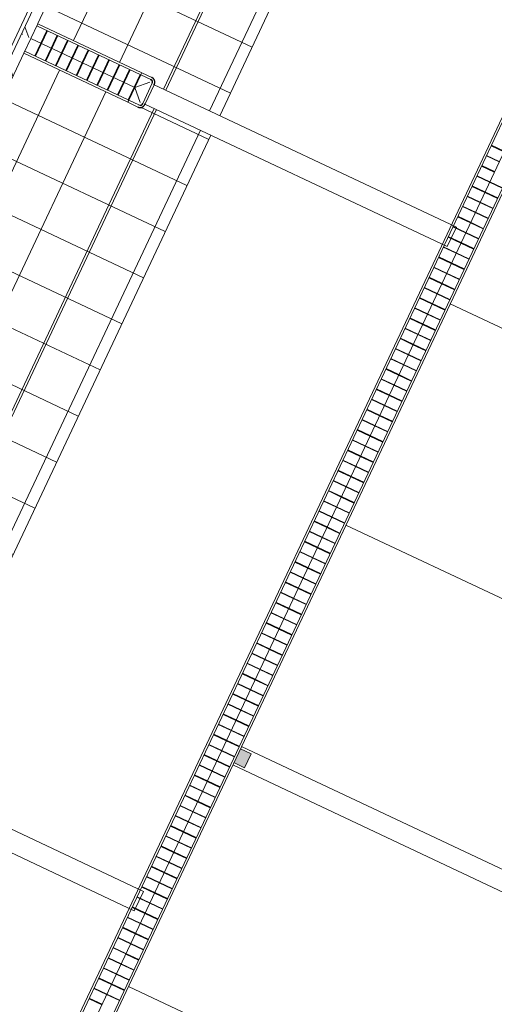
# Model space of a CAD drawing. Header units: metres. Extents: x 136266 to 136452, y 453403 to 453560.
# Tile 60 of 133: x 136392.8 to 136397.45, y 453459.52 to 453469.18. Entities that reach past the tile are written whole.
import ezdxf

# ---------------------------------------------------------------- set-up
doc = ezdxf.new("R2010")
doc.units = ezdxf.units.M
for name, color, linetype, lineweight in [('A-COLS', 52, 'Continuous', 5), ('A-DETL-4', 90, 'Continuous', 9), ('A-DETL-BEBOUWING', 253, 'Continuous', 9), ('A-FLOR', 192, 'Continuous', 5), ('A-FLOR-PATT', 8, 'Continuous', 5), ('C-PRKG', 70, 'Continuous', 5)]:
    doc.layers.add(name, color=color, linetype=linetype, lineweight=lineweight)

# ---------------------------------------------------------------- blocks, each defined once
blk = doc.blocks.new('859-DO-0010 29-09-2022')
at = {"layer": 'A-COLS'}
blk.add_hatch(color=256, dxfattribs=at).paths.add_polyline_path([(125617.2205890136, 50885.17044149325), (125617.2205890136, 51035.17044149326), (125502.3094623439, 51035.17044149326), (125502.3094623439, 50885.17044149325)])
at = {"layer": 'A-DETL-BEBOUWING'}
h = blk.add_hatch(dxfattribs=at)
h.set_pattern_fill('FP_996', color=256, angle=45.00000000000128, style=0, pattern_type=2)
h.set_pattern_definition([(135.0000000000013, (120531.9787161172, 60059.8320224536), (-299.9546965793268, -299.9546965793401), []), (225.0000000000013, (120531.9787161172, 60059.8320224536), (299.9546965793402, -299.9546965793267), [])])
h.paths.add_polyline_path([(120531.9790641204, 56460.01784405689), (120531.9790641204, 56738.89596548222), (120381.9790641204, 56738.89596548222), (120381.9790641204, 56460.01784405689)])
h.paths.add_polyline_path([(120531.9790641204, 57867.8959654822), (120531.9790641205, 58538.89596548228), (120381.9790641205, 58538.89596548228), (120381.9790641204, 57867.8959654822)])
h.paths.add_polyline_path([(120531.9790641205, 59667.89596548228), (120531.9790641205, 60338.89596548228), (120381.9790641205, 60338.89596548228), (120381.9790641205, 59667.89596548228)])
h.paths.add_polyline_path([(120381.9790641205, 61467.89596548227), (120531.9790641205, 61467.89596548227), (120531.9790641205, 62138.89596548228), (120381.9790641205, 62138.89596548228), (120381.9790641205, 61567.76368488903)])
h.paths.add_polyline_path([(120381.9790641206, 63267.89596548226), (120531.9790641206, 63267.89596548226), (120531.9790641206, 63659.64596549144), (120381.9790641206, 63659.64596549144), (120381.9790641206, 63366.43482864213)])
h = blk.add_hatch(dxfattribs=at)
h.set_pattern_fill('FP_387', color=256, angle=45.00000000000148, style=0, pattern_type=2)
h.set_pattern_definition([(135.0000000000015, (120671.9794948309, 56625.27084355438), (-282.8427124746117, -282.8427124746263), []), (135.0000000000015, (120671.9787877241, 57825.27135631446), (-282.8427124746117, -282.8427124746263), [])])
h.paths.add_polyline_path([(120671.9790641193, 56459.64596549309), (120671.9790641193, 56790.89596548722), (120571.9790641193, 56790.89596548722), (120571.9790641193, 56459.64596549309)])
h = blk.add_hatch(dxfattribs=at)
h.set_pattern_fill('FP_1003', color=256, angle=44.99999999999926, style=0, pattern_type=2)
h.set_pattern_definition([(134.9999999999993, (120671.9787877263, 56237.95663968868), (-282.8427124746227, -282.8427124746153), []), (134.9999999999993, (120671.9794948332, 57437.95715244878), (-282.8427124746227, -282.8427124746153), [])])
h.paths.add_polyline_path([(120571.9790641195, 56016.26784405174), (120671.9790641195, 56016.26784405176), (120671.9790641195, 56459.64596549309), (120571.9790641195, 56459.64596549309), (120571.9790641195, 56171.75025362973)])
h = blk.add_hatch(dxfattribs=at)
h.set_pattern_fill('FP_1330', color=256, angle=-314.9999999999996, style=0, pattern_type=2)
h.set_pattern_definition([(225.0000000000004, (121289.5000894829, 56565.17100979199), (282.842712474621, -282.842712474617), []), (225.0000000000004, (120089.4995767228, 56565.1703026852), (282.842712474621, -282.842712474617), [])])
h.paths.add_polyline_path([(121904.668399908, 56355.17044148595), (121904.7255912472, 56355.17044148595), (121799.682722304, 56460.17044149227)])
at = {"layer": 'A-FLOR-PATT'}
h = blk.add_hatch(dxfattribs=at)
h.set_pattern_fill('FP_2289', color=256, style=0, pattern_type=2)
h.set_pattern_definition([(270, (121672, 60511.176), (500, 3.061616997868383e-14), []), (0, (121672, 60511.176), (0, 500), [])])
h.paths.add_polyline_path([(120692.675447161, 43022.17044149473), (122672.0000000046, 43022.17044149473), (122672.0000000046, 49155.17044148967), (121959.659999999, 49155.17044148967), (121957.7562721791, 49142.29207064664), (121955.2777151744, 49135.89410676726), (121953.4107937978, 49129.97942795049), (121952.6538466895, 49126.79676072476), (121945.9428199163, 49118.15702136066), (121941.7896970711, 49114.41514370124), (121938.7916633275, 49110.7188089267), (121907.0000000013, 49100.21586755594), (120672.0000000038, 49100.19315452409), (120672.0000000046, 43022.17044149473)])
h.paths.add_polyline_path([(121909.6821880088, 49150.19880780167), (121909.6792903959, 49150.19317011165), (121913.158107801, 49150.19598116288)])
h.paths.add_polyline_path([(121935.1591075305, 49140.47740623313), (121937.7679420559, 49150.21586755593), (121930.7130826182, 49150.20446107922), (121934.051398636, 49142.90086210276)])
h.paths.add_polyline_path([(121959.659999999, 49365.17044148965), (122672.0000000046, 49365.17044148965), (122672.0000000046, 56355.17044148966), (121959.659999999, 56355.17044148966), (121957.7562721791, 56342.29207064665), (121955.2777151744, 56335.89410676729), (121953.4107937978, 56329.97942795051), (121952.6538466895, 56326.79676072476), (121945.9428199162, 56318.15702136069), (121941.7896970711, 56314.41514370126), (121938.7916633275, 56310.71880892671), (121907.0000000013, 56300.21586755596), (120672.0000000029, 56300.1931545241), (120672.0000000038, 49420.14772846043), (121917.5837969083, 49418.31213973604), (121923.9817607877, 49415.83358273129), (121928.4521893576, 49413.69822638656), (121933.0791068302, 49413.2097142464), (121941.7188461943, 49406.49868747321), (121945.2047326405, 49402.52139344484), (121949.5085355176, 49398.32375556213), (121959.659999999, 49370.21586755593)])
h.paths.add_polyline_path([(121909.6751621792, 49370.22331227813), (121909.6821880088, 49370.86560879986), (121909.6798863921, 49373.71397535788)])
h.paths.add_polyline_path([(121909.6751621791, 49391.27066682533), (121919.3984613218, 49395.71497508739), (121909.6751621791, 49398.32032524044), (121909.6751621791, 49394.55856026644)])
h.paths.add_polyline_path([(121909.6685548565, 49391.26764676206), (121909.6751621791, 49391.27066682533), (121909.6685548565, 49394.55856026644)])
h.paths.add_polyline_path([(121909.6630429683, 49394.55856026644), (121909.6685548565, 49395.71497508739), (121909.6621085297, 49395.71497508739)])
h.paths.add_polyline_path([(121904.6229800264, 49365.17044148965), (121909.6751621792, 49370.22331227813), (121909.6379283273, 49370.21586755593), (121904.5945559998, 49365.17044148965)])
h.paths.add_polyline_path([(121917.5837969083, 49415.83358273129), (121917.5837969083, 49417.66026213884), (121909.8098986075, 49417.64897752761)])
h.paths.add_polyline_path([(121935.1591075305, 56340.477406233), (121937.7679420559, 56350.21586755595), (121930.7130826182, 56350.20446107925), (121934.051398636, 56342.90086210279)])
h.paths.add_polyline_path([(122672.0000000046, 56565.17044148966), (122672.0000000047, 63555.17044148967), (121959.659999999, 63555.17044148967), (121957.7562721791, 63542.29207064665), (121955.2777151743, 63535.89410676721), (121953.4107937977, 63529.97942795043), (121952.6538466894, 63526.79676072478), (121945.9428199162, 63518.15702136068), (121941.7896970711, 63514.41514370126), (121938.7916633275, 63510.71880892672), (121907.0000000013, 63500.21586755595), (120672.000000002, 63500.19315452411), (120672.0000000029, 56620.14772846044), (121917.5837969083, 56618.31213973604), (121923.9817607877, 56615.83358273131), (121928.4521893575, 56613.69822638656), (121933.0791068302, 56613.20971424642), (121941.7188461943, 56606.49868747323), (121945.2047326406, 56602.52139344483), (121949.5085355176, 56598.32375556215), (121959.659999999, 56565.17044148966), (122134.2317861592, 56565.17044148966)])
h.paths.add_polyline_path([(121909.6751621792, 56570.22331227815), (121909.6821880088, 56570.86560877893), (121909.6798863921, 56573.71397535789)])
h.paths.add_polyline_path([(121909.6751621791, 56591.2706668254), (121919.3984613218, 56595.71497508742), (121909.6751621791, 56598.32032524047), (121909.6751621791, 56594.55856026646)])
h.paths.add_polyline_path([(121909.6685548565, 56591.26764676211), (121909.6751621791, 56591.2706668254), (121909.6685548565, 56594.55856026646)])
h.paths.add_polyline_path([(121909.6630429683, 56594.55856026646), (121909.6685548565, 56595.71497508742), (121909.6621085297, 56595.71497508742)])
h.paths.add_polyline_path([(121904.5945559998, 56565.17044148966), (121904.6229800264, 56565.17044148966), (121909.6751621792, 56570.22331227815), (121909.6379283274, 56570.21586755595), (121907.0000000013, 56567.5768650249)])
h.paths.add_polyline_path([(121917.5837969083, 56615.83358273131), (121917.5837969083, 56617.66026213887), (121909.8098986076, 56617.64897752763)])
h.paths.add_polyline_path([(121909.6821880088, 63550.19880780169), (121909.6792903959, 63550.19317011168), (121913.1581078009, 63550.1959811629)])
h.paths.add_polyline_path([(121935.1591075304, 63540.47740623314), (121937.7679420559, 63550.21586755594), (121930.7130826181, 63550.20446107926), (121934.0513986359, 63542.90086210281)])
h.paths.add_polyline_path([(122134.2317861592, 63765.17044148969), (122672.0000000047, 63765.17044148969), (122672.0000000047, 70755.1704414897), (121959.659999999, 70755.1704414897), (121957.7562721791, 70742.29207064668), (121955.2777151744, 70735.89410676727), (121953.4107937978, 70729.97942795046), (121952.6538466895, 70726.7967607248), (121945.9428199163, 70718.1570213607), (121941.7896970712, 70714.41514370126), (121938.7916633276, 70710.71880892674), (121907.0000000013, 70700.21586755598), (120672.0000000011, 70700.19315452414), (120672.0000000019, 63820.14772846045), (121917.5837969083, 63818.31213973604), (121923.9817607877, 63815.83358273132), (121928.4521893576, 63813.69822638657), (121933.0791068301, 63813.20971424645), (121941.7188461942, 63806.4986874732), (121945.2047326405, 63802.52139344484), (121949.8284579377, 63797.39189150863), (121959.659999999, 63765.17044148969)])
h.paths.add_polyline_path([(121909.6751621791, 63770.22331227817), (121909.6821880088, 63770.86560877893), (121909.679886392, 63773.7139753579)])
h.paths.add_polyline_path([(121909.6751621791, 63791.27066682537), (121919.3984613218, 63795.71497508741), (121909.6751621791, 63798.32032524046), (121909.6751621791, 63794.55856026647)])
h.paths.add_polyline_path([(121909.6685548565, 63791.2676467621), (121909.6751621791, 63791.27066682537), (121909.6685548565, 63794.55856026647)])
h.paths.add_polyline_path([(121909.6630429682, 63794.55856026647), (121909.6685548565, 63795.71497508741), (121909.6621085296, 63795.71497508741)])
h.paths.add_polyline_path([(121904.5945559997, 63765.17044148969), (121904.6229800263, 63765.17044148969), (121909.6751621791, 63770.22331227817), (121909.6379283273, 63770.21586755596), (121907.0000000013, 63767.57686502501)])
h.paths.add_polyline_path([(121917.5837969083, 63815.83358273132), (121917.5837969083, 63817.66026213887), (121916.4317465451, 63816.1026145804)])
h.paths.add_polyline_path([(121909.6821880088, 70750.19880780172), (121909.6792903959, 70750.19317011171), (121913.158107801, 70750.19598116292)])
h.paths.add_polyline_path([(121935.1591075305, 70740.47740623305), (121937.767942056, 70750.21586755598), (121930.7130826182, 70750.20446107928), (121934.051398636, 70742.9008621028)])
h.paths.add_polyline_path([(121909.6751621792, 70970.22331227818), (121909.6821880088, 70970.86560877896), (121909.6798863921, 70973.71397535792)])
h.paths.add_polyline_path([(121909.6751621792, 70991.27066682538), (121919.3984613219, 70995.71497508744), (121909.6751621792, 70998.3203252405), (121909.6751621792, 70994.5585602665)])
h.paths.add_polyline_path([(121909.6685548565, 70991.26764676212), (121909.6751621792, 70991.27066682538), (121909.6685548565, 70994.5585602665)])
h.paths.add_polyline_path([(121909.6630429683, 70994.5585602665), (121909.6685548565, 70995.71497508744), (121909.6621085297, 70995.71497508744)])
h.paths.add_polyline_path([(121904.5945559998, 70965.17044148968), (121904.6229800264, 70965.17044148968), (121909.6751621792, 70970.22331227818), (121909.6379283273, 70970.21586755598), (121907.0000000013, 70967.57686502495)])
h.paths.add_polyline_path([(122134.2317861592, 70965.17044148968), (122672.0000000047, 70965.17044148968), (122672.0000000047, 78000.18109086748), (120672.0000000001, 78000.18109086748), (120672.000000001, 71020.14772846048), (121917.5837969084, 71018.31213973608), (121923.9817607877, 71015.83358273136), (121929.1119998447, 71013.82086178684), (121933.0791068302, 71013.20971424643), (121941.7188461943, 71006.49868747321), (121945.2047326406, 71002.52139344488), (121949.8284579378, 70997.39189150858), (121959.659999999, 70965.17044148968)])
h.paths.add_polyline_path([(121917.5837969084, 71015.83358273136), (121917.5837969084, 71017.66026213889), (121910.805258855, 71017.41653664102)])
at = {"flags": 128}
for points in [[(121959.6827130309, 56570.21586755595), (121959.6427001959, 56572.21624254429), (121959.522725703, 56574.21341735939), (121959.3229814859, 56576.20419694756), (121959.0437870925, 56578.18539648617), (121958.6855891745, 56580.15384647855), (121958.248960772, 56582.10639782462), (121957.7346003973, 56584.0399268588), (121957.1433309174, 56585.95134034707), (121956.4760982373, 56587.83758043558), (121955.7339697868, 56589.6956295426), (121954.9181328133, 56591.52251518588), (121954.0298924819, 56593.31531473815), (121953.0706697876, 56595.07116010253), (121952.041999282, 56596.78724230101), (121950.9455266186, 56598.46081596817), (121949.7830059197, 56600.08920374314), (121948.5562969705, 56601.66980055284), (121947.2673622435, 56603.20007777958), (121945.9182637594, 56604.67758730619), (121944.511159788, 56606.09996543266), (121943.0483013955, 56607.46493665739), (121941.5320288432, 56608.77031731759), (121939.9647678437, 56610.01401908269), (121938.3490256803, 56611.19405229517), (121936.6873871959, 56612.30852915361), (121934.9825106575, 56613.35566673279), (121933.2371235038, 56614.33378983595), (121931.4540179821, 56615.24133367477), (121929.6360466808, 56616.07684637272), (121927.7861179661, 56616.83899128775), (121925.9071913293, 56617.52654915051), (121924.0022726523, 56618.13842001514), (121922.0744093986, 56618.67362501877), (121920.1266857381, 56619.13130794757), (121918.1622176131, 56619.51073660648), (121916.1841477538, 56619.81130399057), (121914.1956406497, 56620.03252925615), (121912.1998774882, 56620.17405849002), (121910.2000510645, 56620.23566527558), (121909.659999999, 56620.23858058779)], [(121909.659999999, 56300.1931545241), (121911.6603749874, 56300.23316735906), (121913.6575498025, 56300.35314185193), (121915.6483293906, 56300.5528860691), (121917.6295289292, 56300.83208046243), (121919.5979789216, 56301.19027838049), (121921.5505302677, 56301.62690678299), (121923.4840593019, 56302.14126715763), (121925.3954727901, 56302.73253663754), (121927.2817128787, 56303.3997693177), (121929.1397619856, 56304.14189776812), (121930.9666476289, 56304.95773474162), (121932.7594471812, 56305.84597507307), (121934.5152925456, 56306.8051977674), (121936.2313747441, 56307.83386827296), (121937.9049484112, 56308.93034093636), (121939.5333361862, 56310.09286163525), (121941.1139329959, 56311.31957058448), (121942.6442102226, 56312.60850531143), (121944.1217197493, 56313.9576037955), (121945.5440978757, 56315.36470776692), (121946.9090691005, 56316.82756615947), (121948.2144497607, 56318.34383871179), (121949.4581515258, 56319.91109971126), (121950.6381847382, 56321.52684187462), (121951.7526615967, 56323.18848035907), (121952.7997991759, 56324.89335689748), (121953.777922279, 56326.63874405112), (121954.6854661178, 56328.42184957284), (121955.5209788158, 56330.23982087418), (121956.2831237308, 56332.08974958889), (121956.9706815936, 56333.96867622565), (121957.5825524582, 56335.87359490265), (121958.1177574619, 56337.8014581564), (121958.5754403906, 56339.74918181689), (121958.9548690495, 56341.7136499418), (121959.2554364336, 56343.69171980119), (121959.4766616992, 56345.68022690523), (121959.6181909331, 56347.67599006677), (121959.6797977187, 56349.67581649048), (121959.6827130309, 56350.21586755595)]]:
    blk.add_lwpolyline(points, dxfattribs=at)
for centre, radius, start, end in [((121909.6599999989, 56570.21586755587), 28.10852037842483, 0, 90), ((121909.6599999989, 56570.21586755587), 26.02271303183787, 74.17937183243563, 90), ((121909.6599999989, 56570.21586755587), 23.1359616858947, 82.5310587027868, 90), ((121909.6599999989, 56350.21586755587), 28.10852037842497, 270, 0), ((121909.6599999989, 56350.21586755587), 23.1359616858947, 352.5310587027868, 0), ((121909.6599999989, 56350.21586755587), 26.02271303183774, 344.1793718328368, 0)]:
    blk.add_arc(centre, radius, start, end)
at = {"layer": 'A-COLS'}
for p, q in [((125617.2205890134, 51035.17044149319), (125501.7997082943, 51035.17044149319)), ((125617.2205890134, 50885.17044149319), (125617.2205890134, 51035.17044149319)), ((125501.7997082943, 50885.17044149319), (125617.2205890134, 50885.17044149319))]:
    blk.add_line(p, q, dxfattribs=at)
at = {"layer": 'A-DETL-4'}
for p, q in [((122084.9999999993, 56565.17044148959), (122084.9999999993, 63555.17044148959)), ((122084.9999999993, 49365.17044148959), (122084.9999999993, 56355.17044148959))]:
    blk.add_line(p, q, dxfattribs=at)
at = {"layer": 'A-DETL-BEBOUWING'}
for p, q in [((125182.3321753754, 71203.23597179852), (125182.3321753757, 42022.13975967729)), ((125204.2463680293, 42022.13975967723), (125204.246368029, 71189.25252452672)), ((125342.3321753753, 71203.23597179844), (125342.3321753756, 42022.13975967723)), ((125480.4179827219, 71201.16295614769), (125480.4179827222, 42022.13975967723)), ((125502.3321753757, 42022.1397596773), (125502.3321753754, 71203.23597179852)), ((125204.2463680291, 57438.42366119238), (125342.3094623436, 57438.42366119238)), ((125204.2463680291, 57433.32555513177), (125342.3094623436, 57433.32555513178)), ((125204.2463680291, 57328.32555513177), (125342.3094623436, 57328.32555513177)), ((125204.2463680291, 57323.22744907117), (125342.3094623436, 57323.22744907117)), ((125204.2463680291, 57218.22744907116), (125342.3094623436, 57218.22744907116)), ((125204.2463680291, 57213.12934301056), (125342.3094623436, 57213.12934301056)), ((125204.2463680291, 57108.12934301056), (125342.3094623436, 57108.12934301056)), ((125204.2463680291, 57103.03123694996), (125342.3094623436, 57103.03123694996)), ((125342.3321753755, 57108.12934301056), (125480.3952696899, 57108.12934301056)), ((125342.3321753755, 57103.03123694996), (125480.3952696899, 57103.03123694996)), ((125204.2463680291, 56998.03123694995), (125342.3094623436, 56998.03123694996)), ((125204.2463680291, 56992.93313088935), (125342.3094623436, 56992.93313088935)), ((125342.3321753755, 56998.03123694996), (125480.3952696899, 56998.03123694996)), ((125342.3321753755, 56992.93313088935), (125480.3952696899, 56992.93313088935)), ((125204.2463680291, 56887.93313088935), (125342.3094623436, 56887.93313088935)), ((125204.2463680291, 56882.83502482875), (125342.3094623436, 56882.83502482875)), ((125342.3321753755, 56887.93313088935), (125480.3952696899, 56887.93313088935)), ((125342.3321753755, 56882.83502482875), (125480.3952696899, 56882.83502482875)), ((120571.9790641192, 56790.89596548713), (120571.9790641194, 56016.26784405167)), ((120671.9790641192, 56621.41803956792), (120671.9790641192, 56790.89596548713)), ((125204.2463680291, 56777.83502482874), (125342.3094623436, 56777.83502482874)), ((125342.3321753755, 56777.83502482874), (125480.39526969, 56777.83502482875)), ((120531.9790641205, 56033.26784404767), (120531.9790641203, 56773.89596548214)), ((125204.2463680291, 56772.73691876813), (125342.3094623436, 56772.73691876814)), ((125342.3321753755, 56772.73691876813), (125480.39526969, 56772.73691876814)), ((121799.659999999, 56620.17044149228), (120672.000000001, 56620.17044149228)), ((120672.0000000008, 56300.19315452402), (120672.0000000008, 56620.14772846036)), ((120672.0000000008, 56598.25624883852), (121799.6599999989, 56598.25624883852)), ((120780.5300000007, 56598.25624883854), (120780.5300000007, 56460.19315452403)), ((120787.5900000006, 56598.25624883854), (120787.5900000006, 56460.19315452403)), ((120892.5900000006, 56598.25624883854), (120892.5900000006, 56460.19315452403)), ((120899.6500000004, 56598.25624883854), (120899.6500000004, 56460.19315452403)), ((121004.6500000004, 56598.25624883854), (121004.6500000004, 56460.19315452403)), ((121011.7100000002, 56598.25624883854), (121011.7100000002, 56460.19315452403)), ((121116.7100000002, 56598.25624883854), (121116.7100000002, 56460.19315452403)), ((121123.77, 56598.25624883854), (121123.77, 56460.19315452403)), ((121228.77, 56598.25624883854), (121228.77, 56460.19315452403)), ((121235.8299999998, 56598.25624883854), (121235.8299999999, 56460.19315452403)), ((121340.8299999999, 56598.25624883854), (121340.8299999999, 56460.19315452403)), ((121347.8899999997, 56598.25624883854), (121347.8899999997, 56460.19315452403)), ((121452.8899999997, 56598.25624883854), (121452.8899999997, 56460.19315452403)), ((121459.9499999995, 56598.25624883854), (121459.9499999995, 56460.19315452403)), ((121564.9499999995, 56598.25624883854), (121564.9499999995, 56460.19315452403)), ((121572.0099999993, 56598.25624883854), (121572.0099999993, 56460.19315452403)), ((121677.0099999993, 56598.25624883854), (121677.0099999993, 56460.19315452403)), ((121684.0699999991, 56598.25624883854), (121684.0699999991, 56460.19315452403)), ((121792.599999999, 56598.27896187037), (121792.599999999, 56460.19315452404)), ((121909.659999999, 56620.23858058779), (121799.659999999, 56620.23858058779)), ((121799.6599999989, 56617.68398250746), (121799.6599999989, 56620.21586755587)), ((121799.6599999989, 56614.27979180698), (121799.6599999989, 56617.62880617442)), ((121799.6599999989, 56609.71292618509), (121799.6599999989, 56614.21954942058)), ((121799.6599999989, 56604.27769959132), (121799.6599999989, 56609.64947950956)), ((121799.6599999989, 56598.32438793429), (121799.6599999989, 56604.2117821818)), ((121909.6599999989, 56598.32375556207), (121799.6599999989, 56598.32375556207)), ((121799.6599999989, 56598.25624883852), (121799.6599999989, 56460.19315452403)), ((125204.2463680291, 56667.73691876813), (125342.3094623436, 56667.73691876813)), ((125204.2463680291, 56662.63881270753), (125342.3094623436, 56662.63881270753)), ((125342.3321753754, 56667.73691876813), (125480.39526969, 56667.73691876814)), ((125342.3321753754, 56662.63881270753), (125480.39526969, 56662.63881270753)), ((121799.6599999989, 56460.19315452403), (121909.6677184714, 56570.21586755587)), ((121937.7679420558, 56570.21586755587), (121937.7679420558, 56350.21586755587)), ((125237.2205890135, 56565.17044148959), (121953.768149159, 56565.17044148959)), ((121959.6827130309, 56350.21586755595), (121959.6827130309, 56570.21586755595)), ((125204.2463680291, 56557.63881270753), (125342.3094623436, 56557.63881270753)), ((125204.2463680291, 56552.54070664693), (125342.3094623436, 56552.54070664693)), ((125237.2205890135, 56355.17044148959), (125237.2205890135, 56565.17044148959)), ((125342.3321753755, 56557.63881270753), (125480.39526969, 56557.63881270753)), ((125342.3321753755, 56552.54070664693), (125480.39526969, 56552.54070664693)), ((121799.6599999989, 56460.17044149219), (120672.0000000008, 56460.17044149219)), ((120780.5300000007, 56460.17044149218), (120780.5300000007, 56322.10734717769)), ((120787.5900000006, 56460.17044149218), (120787.5900000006, 56322.10734717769)), ((120892.5900000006, 56460.17044149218), (120892.5900000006, 56322.10734717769)), ((120899.6500000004, 56460.17044149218), (120899.6500000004, 56322.10734717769)), ((121004.6500000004, 56460.17044149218), (121004.6500000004, 56322.10734717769)), ((121011.7100000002, 56460.17044149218), (121011.7100000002, 56322.10734717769)), ((121116.7100000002, 56460.17044149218), (121116.7100000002, 56322.10734717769)), ((121123.77, 56460.17044149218), (121123.77, 56322.10734717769)), ((121228.77, 56460.17044149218), (121228.77, 56322.10734717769)), ((121235.8299999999, 56460.17044149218), (121235.8299999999, 56322.10734717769)), ((121340.8299999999, 56460.17044149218), (121340.8299999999, 56322.10734717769)), ((121347.8899999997, 56460.17044149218), (121347.8899999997, 56322.10734717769)), ((121452.8899999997, 56460.17044149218), (121452.8899999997, 56322.10734717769)), ((121459.9499999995, 56460.17044149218), (121459.9499999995, 56322.10734717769)), ((121564.9499999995, 56460.17044149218), (121564.9499999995, 56322.10734717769)), ((121572.0099999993, 56460.17044149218), (121572.0099999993, 56322.10734717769)), ((121677.0099999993, 56460.17044149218), (121677.0099999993, 56322.10734717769)), ((121684.0699999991, 56460.17044149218), (121684.0699999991, 56322.10734717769)), ((121792.599999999, 56460.17044149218), (121792.599999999, 56322.1073471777)), ((121799.6599999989, 56460.17044149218), (121799.6599999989, 56322.1073471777)), ((121909.645008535, 56350.19315452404), (121799.6827099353, 56460.17044149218)), ((125204.2463680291, 56447.54070664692), (125342.3094623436, 56447.54070664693)), ((125204.2463680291, 56442.44260058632), (125342.3094623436, 56442.44260058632)), ((125342.3321753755, 56447.54070664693), (125480.39526969, 56447.54070664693)), ((125342.3321753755, 56442.44260058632), (125480.39526969, 56442.44260058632)), ((120671.9790641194, 56016.26784405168), (120671.9790641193, 56300.19315452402)), ((121799.6599999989, 56322.0846341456), (120672.0000000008, 56322.0846341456)), ((120672.000000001, 56300.17044149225), (121799.659999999, 56300.17044149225)), ((121799.6599999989, 56322.10734717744), (121909.6599999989, 56322.10734717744)), ((121799.6599999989, 56322.0846341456), (121799.6599999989, 56316.15328740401)), ((121799.6599999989, 56316.13132248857), (121799.6599999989, 56310.71722957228)), ((121799.6599999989, 56310.6960958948), (121799.6599999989, 56306.14928219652)), ((121799.6599999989, 56306.12923027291), (121799.6599999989, 56302.74336989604)), ((121799.6599999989, 56302.72503957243), (121799.6599999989, 56300.19315452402)), ((121799.659999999, 56300.1931545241), (121909.659999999, 56300.1931545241)), ((121952.3742709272, 56355.17044148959), (125237.2205890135, 56355.17044148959)), ((125204.2463680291, 56337.44260058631), (125342.3094623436, 56337.44260058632)), ((125204.2463680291, 56332.34449452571), (125342.3094623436, 56332.34449452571)), ((125342.3321753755, 56337.44260058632), (125480.39526969, 56337.44260058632)), ((125342.3321753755, 56332.34449452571), (125480.39526969, 56332.34449452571)), ((125204.2463680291, 56227.34449452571), (125342.3094623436, 56227.34449452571)), ((125204.2463680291, 56222.24638846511), (125342.3094623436, 56222.24638846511)), ((125342.3321753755, 56227.34449452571), (125480.39526969, 56227.34449452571)), ((125342.3321753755, 56222.24638846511), (125480.39526969, 56222.24638846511)), ((125204.2463680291, 56117.24638846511), (125342.3094623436, 56117.24638846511)), ((125204.2463680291, 56112.1482824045), (125342.3094623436, 56112.1482824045)), ((125342.3321753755, 56117.24638846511), (125480.39526969, 56117.24638846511)), ((125342.3321753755, 56112.1482824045), (125480.39526969, 56112.1482824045)), ((125204.2463680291, 56007.14828240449), (125342.3094623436, 56007.14828240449)), ((125342.3321753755, 56007.14828240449), (125480.39526969, 56007.1482824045)), ((125204.2463680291, 56002.0501763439), (125342.3094623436, 56002.0501763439)), ((125342.3321753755, 56002.0501763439), (125480.39526969, 56002.0501763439)), ((125204.2463680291, 55897.0501763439), (125342.3094623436, 55897.0501763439)), ((125204.2463680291, 55891.95207028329), (125342.3094623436, 55891.95207028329)), ((125342.3321753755, 55897.0501763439), (125480.39526969, 55897.0501763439)), ((125342.3321753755, 55891.95207028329), (125480.39526969, 55891.95207028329)), ((125204.2463680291, 55786.95207028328), (125342.3094623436, 55786.95207028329)), ((125204.2463680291, 55781.85396422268), (125342.3094623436, 55781.85396422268)), ((125342.3321753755, 55786.95207028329), (125480.39526969, 55786.95207028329)), ((125342.3321753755, 55781.85396422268), (125480.39526969, 55781.85396422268)), ((125204.2463680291, 55676.85396422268), (125342.3094623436, 55676.85396422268)), ((125204.2463680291, 55671.75585816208), (125342.3094623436, 55671.75585816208)), ((125342.3321753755, 55676.85396422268), (125480.39526969, 55676.85396422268)), ((125342.3321753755, 55671.75585816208), (125480.39526969, 55671.75585816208)), ((125204.2463680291, 55566.75585816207), (125342.3094623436, 55566.75585816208)), ((125204.2463680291, 55561.65775210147), (125342.3094623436, 55561.65775210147)), ((125342.3321753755, 55566.75585816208), (125480.39526969, 55566.75585816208)), ((125342.3321753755, 55561.65775210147), (125480.39526969, 55561.65775210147)), ((125204.2463680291, 55456.65775210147), (125342.3094623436, 55456.65775210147)), ((125204.2463680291, 55451.55964604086), (125342.3094623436, 55451.55964604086)), ((125342.3321753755, 55456.65775210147), (125480.39526969, 55456.65775210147)), ((125342.3321753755, 55451.55964604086), (125480.39526969, 55451.55964604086)), ((125204.2463680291, 55346.55964604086), (125342.3094623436, 55346.55964604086)), ((125204.2463680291, 55341.46153998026), (125342.3094623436, 55341.46153998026)), ((125342.3321753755, 55346.55964604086), (125480.39526969, 55346.55964604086)), ((125342.3321753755, 55341.46153998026), (125480.39526969, 55341.46153998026)), ((125204.2463680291, 55236.46153998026), (125342.3094623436, 55236.46153998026)), ((125204.2463680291, 55231.36343391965), (125342.3094623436, 55231.36343391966)), ((125342.3321753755, 55236.46153998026), (125480.39526969, 55236.46153998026)), ((125342.3321753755, 55231.36343391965), (125480.39526969, 55231.36343391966)), ((125204.2463680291, 55126.36343391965), (125342.3094623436, 55126.36343391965)), ((125204.2463680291, 55121.26532785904), (125342.3094623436, 55121.26532785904)), ((125342.3321753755, 55126.36343391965), (125480.39526969, 55126.36343391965)), ((125342.3321753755, 55121.26532785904), (125480.39526969, 55121.26532785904)), ((125204.2463680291, 55016.26532785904), (125342.3094623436, 55016.26532785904)), ((125204.2463680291, 55011.16722179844), (125342.3094623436, 55011.16722179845)), ((125342.3321753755, 55016.26532785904), (125480.39526969, 55016.26532785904)), ((125342.3321753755, 55011.16722179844), (125480.39526969, 55011.16722179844)), ((125204.2463680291, 54906.16722179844), (125342.3094623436, 54906.16722179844)), ((125204.2463680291, 54901.06911573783), (125342.3094623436, 54901.06911573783)), ((125342.3321753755, 54906.16722179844), (125480.39526969, 54906.16722179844)), ((125342.3321753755, 54901.06911573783), (125480.39526969, 54901.06911573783)), ((125204.2463680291, 54796.06911573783), (125342.3094623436, 54796.06911573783)), ((125204.2463680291, 54790.97100967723), (125342.3094623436, 54790.97100967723)), ((125342.3321753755, 54796.06911573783), (125480.39526969, 54796.06911573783)), ((125342.3321753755, 54790.97100967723), (125480.39526969, 54790.97100967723)), ((125204.2463680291, 54685.97100967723), (125342.3094623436, 54685.97100967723)), ((125204.2463680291, 54680.87290361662), (125342.3094623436, 54680.87290361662)), ((125342.3321753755, 54685.97100967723), (125480.39526969, 54685.97100967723)), ((125342.3321753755, 54680.87290361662), (125480.39526969, 54680.87290361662)), ((125204.2463680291, 54575.87290361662), (125342.3094623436, 54575.87290361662)), ((125204.2463680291, 54570.77479755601), (125342.3094623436, 54570.77479755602)), ((125342.3321753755, 54575.87290361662), (125480.39526969, 54575.87290361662)), ((125342.3321753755, 54570.77479755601), (125480.39526969, 54570.77479755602)), ((125204.2463680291, 54465.77479755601), (125342.3094623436, 54465.77479755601)), ((125204.2463680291, 54460.67669149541), (125342.3094623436, 54460.67669149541)), ((125342.3321753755, 54465.77479755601), (125480.39526969, 54465.77479755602)), ((125342.3321753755, 54460.67669149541), (125480.39526969, 54460.67669149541)), ((125204.2463680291, 54355.67669149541), (125342.3094623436, 54355.67669149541)), ((125204.2463680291, 54350.5785854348), (125342.3094623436, 54350.57858543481)), ((125342.3321753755, 54355.67669149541), (125480.39526969, 54355.67669149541)), ((125342.3321753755, 54350.5785854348), (125480.39526969, 54350.57858543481)), ((125204.2463680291, 54245.5785854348), (125342.3094623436, 54245.5785854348)), ((125204.2463680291, 54240.48047937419), (125342.3094623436, 54240.48047937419)), ((125342.3321753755, 54245.5785854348), (125480.39526969, 54245.57858543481)), ((125342.3321753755, 54240.48047937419), (125480.39526969, 54240.48047937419)), ((125204.2463680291, 54135.48047937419), (125342.3094623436, 54135.48047937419)), ((125204.2463680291, 54130.38237331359), (125342.3094623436, 54130.38237331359)), ((125342.3321753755, 54135.48047937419), (125480.39526969, 54135.48047937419)), ((125342.3321753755, 54130.38237331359), (125480.39526969, 54130.38237331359)), ((125204.2463680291, 54025.38237331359), (125342.3094623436, 54025.38237331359)), ((125204.2463680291, 54020.28426725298), (125342.3094623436, 54020.28426725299)), ((125342.3321753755, 54025.38237331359), (125480.39526969, 54025.38237331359)), ((125342.3321753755, 54020.28426725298), (125480.39526969, 54020.28426725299)), ((125204.2463680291, 53915.28426725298), (125342.3094623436, 53915.28426725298)), ((125204.2463680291, 53910.18616119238), (125342.3094623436, 53910.18616119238)), ((125342.3321753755, 53915.28426725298), (125480.39526969, 53915.28426725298)), ((125342.3321753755, 53910.18616119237), (125480.39526969, 53910.18616119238)), ((125204.2463680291, 53805.18616119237), (125342.3094623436, 53805.18616119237)), ((125204.2463680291, 53800.08805513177), (125342.3094623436, 53800.08805513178)), ((125342.3321753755, 53805.18616119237), (125480.39526969, 53805.18616119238)), ((125342.3321753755, 53800.08805513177), (125480.39526969, 53800.08805513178)), ((125204.2463680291, 53695.08805513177), (125342.3094623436, 53695.08805513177)), ((125204.2463680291, 53689.98994907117), (125342.3094623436, 53689.98994907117)), ((125342.3321753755, 53695.08805513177), (125480.39526969, 53695.08805513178)), ((125342.3321753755, 53689.98994907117), (125480.39526969, 53689.98994907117)), ((125204.2463680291, 53584.98994907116), (125342.3094623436, 53584.98994907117)), ((125204.2463680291, 53579.89184301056), (125342.3094623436, 53579.89184301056)), ((125342.3321753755, 53584.98994907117), (125480.39526969, 53584.98994907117)), ((125342.3321753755, 53579.89184301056), (125480.39526969, 53579.89184301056)), ((125204.2463680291, 53474.89184301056), (125342.3094623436, 53474.89184301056)), ((125204.2463680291, 53469.79373694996), (125342.3094623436, 53469.79373694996)), ((125342.3321753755, 53474.89184301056), (125480.39526969, 53474.89184301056)), ((125342.3321753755, 53469.79373694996), (125480.39526969, 53469.79373694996)), ((125204.2463680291, 53364.79373694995), (125342.3094623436, 53364.79373694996)), ((125204.2463680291, 53359.69563088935), (125342.3094623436, 53359.69563088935)), ((125342.3321753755, 53364.79373694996), (125480.39526969, 53364.79373694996)), ((125342.3321753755, 53359.69563088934), (125480.39526969, 53359.69563088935)), ((125204.2463680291, 53254.69563088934), (125342.3094623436, 53254.69563088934)), ((125204.2463680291, 53249.59752482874), (125342.3094623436, 53249.59752482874)), ((125342.3321753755, 53254.69563088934), (125480.39526969, 53254.69563088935)), ((125342.3321753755, 53249.59752482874), (125480.39526969, 53249.59752482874)), ((125204.2463680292, 53144.59752482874), (125342.3094623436, 53144.59752482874)), ((125204.2463680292, 53139.49941876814), (125342.3094623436, 53139.49941876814)), ((125342.3321753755, 53144.59752482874), (125480.39526969, 53144.59752482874)), ((125342.3321753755, 53139.49941876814), (125480.39526969, 53139.49941876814)), ((125204.2463680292, 53034.49941876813), (125342.3094623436, 53034.49941876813)), ((125204.2463680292, 53029.40131270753), (125342.3094623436, 53029.40131270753)), ((125342.3321753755, 53034.49941876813), (125480.39526969, 53034.49941876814)), ((125342.3321753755, 53029.40131270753), (125480.39526969, 53029.40131270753)), ((125204.2463680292, 52924.40131270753), (125342.3094623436, 52924.40131270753)), ((125204.2463680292, 52919.30320664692), (125342.3094623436, 52919.30320664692)), ((125342.3321753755, 52924.40131270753), (125480.39526969, 52924.40131270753)), ((125342.3321753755, 52919.30320664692), (125480.39526969, 52919.30320664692)), ((125204.2463680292, 52814.30320664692), (125342.3094623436, 52814.30320664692)), ((125204.2463680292, 52809.20510058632), (125342.3094623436, 52809.20510058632)), ((125342.3321753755, 52814.30320664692), (125480.39526969, 52814.30320664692)), ((125342.3321753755, 52809.20510058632), (125480.39526969, 52809.20510058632)), ((125204.2463680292, 52704.20510058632), (125342.3094623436, 52704.20510058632)), ((125204.2463680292, 52699.10699452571), (125342.3094623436, 52699.10699452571)), ((125342.3321753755, 52704.20510058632), (125480.39526969, 52704.20510058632)), ((125342.3321753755, 52699.10699452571), (125480.39526969, 52699.10699452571)), ((125204.2463680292, 52594.1069945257), (125342.3094623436, 52594.10699452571)), ((125204.2463680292, 52589.0088884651), (125342.3094623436, 52589.0088884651)), ((125342.3321753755, 52594.10699452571), (125480.39526969, 52594.10699452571)), ((125342.3321753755, 52589.0088884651), (125480.39526969, 52589.0088884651)), ((125204.2463680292, 52484.0088884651), (125342.3094623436, 52484.0088884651)), ((125204.2463680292, 52478.9107824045), (125342.3094623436, 52478.9107824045)), ((125342.3321753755, 52484.0088884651), (125480.39526969, 52484.0088884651)), ((125342.3321753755, 52478.9107824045), (125480.39526969, 52478.9107824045)), ((125204.2463680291, 52373.9107824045), (125342.3094623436, 52373.9107824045)), ((125204.2463680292, 52368.81267634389), (125342.3094623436, 52368.81267634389)), ((125342.3321753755, 52373.9107824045), (125480.39526969, 52373.9107824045)), ((125342.3321753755, 52368.81267634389), (125480.39526969, 52368.81267634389)), ((125204.2463680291, 52263.81267634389), (125342.3094623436, 52263.81267634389)), ((125204.2463680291, 52258.71457028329), (125342.3094623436, 52258.71457028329)), ((125342.3321753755, 52263.81267634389), (125480.39526969, 52263.81267634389)), ((125342.3321753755, 52258.71457028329), (125480.39526969, 52258.71457028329)), ((125204.2463680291, 52153.71457028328), (125342.3094623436, 52153.71457028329)), ((125204.2463680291, 52148.61646422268), (125342.3094623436, 52148.61646422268)), ((125342.3321753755, 52153.71457028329), (125480.39526969, 52153.71457028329)), ((125342.3321753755, 52148.61646422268), (125480.39526969, 52148.61646422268)), ((125204.2463680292, 52043.61646422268), (125342.3094623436, 52043.61646422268)), ((125204.2463680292, 52038.51835816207), (125342.3094623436, 52038.51835816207)), ((125342.3321753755, 52043.61646422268), (125480.39526969, 52043.61646422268)), ((125342.3321753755, 52038.51835816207), (125480.39526969, 52038.51835816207)), ((125204.2463680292, 51933.51835816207), (125342.3094623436, 51933.51835816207)), ((125204.2463680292, 51928.42025210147), (125342.3094623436, 51928.42025210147)), ((125342.3321753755, 51933.51835816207), (125480.39526969, 51933.51835816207)), ((125342.3321753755, 51928.42025210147), (125480.39526969, 51928.42025210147)), ((125204.2463680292, 51823.42025210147), (125342.3094623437, 51823.42025210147)), ((125204.2463680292, 51818.32214604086), (125342.3094623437, 51818.32214604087)), ((125342.3321753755, 51823.42025210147), (125480.39526969, 51823.42025210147)), ((125342.3321753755, 51818.32214604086), (125480.39526969, 51818.32214604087)), ((125204.2463680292, 51713.32214604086), (125342.3094623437, 51713.32214604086)), ((125204.2463680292, 51708.22403998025), (125342.3094623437, 51708.22403998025)), ((125342.3321753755, 51713.32214604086), (125480.39526969, 51713.32214604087)), ((125342.3321753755, 51708.22403998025), (125480.39526969, 51708.22403998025)), ((125204.2463680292, 51603.22403998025), (125342.3094623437, 51603.22403998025)), ((125204.2463680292, 51598.12593391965), (125342.3094623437, 51598.12593391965)), ((125342.3321753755, 51603.22403998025), (125480.39526969, 51603.22403998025)), ((125342.3321753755, 51598.12593391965), (125480.39526969, 51598.12593391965)), ((125204.2463680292, 51493.12593391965), (125342.3094623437, 51493.12593391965)), ((125204.2463680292, 51488.02782785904), (125342.3094623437, 51488.02782785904)), ((125342.3321753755, 51493.12593391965), (125480.39526969, 51493.12593391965)), ((125342.3321753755, 51488.02782785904), (125480.39526969, 51488.02782785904)), ((125204.2463680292, 51383.02782785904), (125342.3094623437, 51383.02782785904)), ((125204.2463680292, 51377.92972179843), (125342.3094623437, 51377.92972179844)), ((125342.3321753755, 51383.02782785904), (125480.39526969, 51383.02782785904)), ((125342.3321753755, 51377.92972179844), (125480.39526969, 51377.92972179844)), ((125204.2463680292, 51272.92972179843), (125342.3094623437, 51272.92972179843)), ((125342.3321753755, 51272.92972179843), (125480.39526969, 51272.92972179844)), ((125204.2463680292, 51267.83161573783), (125342.3094623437, 51267.83161573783)), ((125342.3321753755, 51267.83161573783), (125480.39526969, 51267.83161573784)), ((125204.2463680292, 51162.83161573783), (125342.3094623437, 51162.83161573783)), ((125204.2463680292, 51157.73350967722), (125342.3094623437, 51157.73350967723)), ((125342.3321753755, 51162.83161573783), (125480.39526969, 51162.83161573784)), ((125342.3321753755, 51157.73350967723), (125480.39526969, 51157.73350967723)), ((125204.2463680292, 51052.73350967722), (125342.3094623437, 51052.73350967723)), ((125204.2463680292, 51047.63540361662), (125342.3094623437, 51047.63540361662)), ((125342.3321753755, 51052.73350967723), (125480.39526969, 51052.73350967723)), ((125342.3321753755, 51047.63540361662), (125480.39526969, 51047.63540361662)), ((125204.2463680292, 50942.63540361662), (125342.3094623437, 50942.63540361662)), ((125204.2463680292, 50937.53729755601), (125342.3094623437, 50937.53729755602)), ((125342.3321753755, 50942.63540361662), (125480.39526969, 50942.63540361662)), ((125342.3321753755, 50937.53729755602), (125480.39526969, 50937.53729755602)), ((125204.2463680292, 50832.53729755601), (125342.3094623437, 50832.53729755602)), ((125204.2463680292, 50827.4391914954), (125342.3094623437, 50827.4391914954)), ((125342.3321753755, 50832.53729755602), (125480.39526969, 50832.53729755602)), ((125342.3321753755, 50827.4391914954), (125480.39526969, 50827.43919149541)), ((125204.2463680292, 50722.4391914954), (125342.3094623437, 50722.4391914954)), ((125204.2463680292, 50717.3410854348), (125342.3094623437, 50717.3410854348)), ((125342.3321753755, 50722.4391914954), (125480.39526969, 50722.43919149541)), ((125342.3321753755, 50717.3410854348), (125480.39526969, 50717.3410854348)), ((125204.2463680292, 50612.3410854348), (125342.3094623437, 50612.3410854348)), ((125204.2463680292, 50607.24297937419), (125342.3094623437, 50607.2429793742)), ((125342.3321753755, 50612.3410854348), (125480.39526969, 50612.3410854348)), ((125342.3321753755, 50607.2429793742), (125480.39526969, 50607.2429793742)), ((125204.2463680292, 50502.24297937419), (125342.3094623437, 50502.24297937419)), ((125342.3321753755, 50502.24297937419), (125480.39526969, 50502.2429793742)), ((125204.2463680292, 50497.14487331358), (125342.3094623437, 50497.14487331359)), ((125342.3321753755, 50497.14487331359), (125480.39526969, 50497.14487331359)), ((125204.2463680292, 50392.14487331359), (125342.3094623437, 50392.14487331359)), ((125204.2463680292, 50387.04676725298), (125342.3094623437, 50387.04676725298)), ((125342.3321753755, 50392.14487331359), (125480.39526969, 50392.14487331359)), ((125342.3321753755, 50387.04676725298), (125480.39526969, 50387.04676725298)), ((125204.2463680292, 50282.04676725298), (125342.3094623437, 50282.04676725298)), ((125204.2463680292, 50276.94866119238), (125342.3094623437, 50276.94866119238)), ((125342.3321753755, 50282.04676725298), (125480.39526969, 50282.04676725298)), ((125342.3321753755, 50276.94866119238), (125480.39526969, 50276.94866119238)), ((125204.2463680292, 50171.94866119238), (125342.3094623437, 50171.94866119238)), ((125204.2463680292, 50166.85055513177), (125342.3094623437, 50166.85055513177)), ((125342.3321753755, 50171.94866119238), (125480.39526969, 50171.94866119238)), ((125342.3321753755, 50166.85055513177), (125480.39526969, 50166.85055513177)), ((125204.2463680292, 50061.85055513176), (125342.3094623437, 50061.85055513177)), ((125204.2463680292, 50056.75244907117), (125342.3094623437, 50056.75244907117)), ((125342.3321753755, 50061.85055513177), (125480.39526969, 50061.85055513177)), ((125342.3321753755, 50056.75244907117), (125480.39526969, 50056.75244907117)), ((125204.2463680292, 49951.75244907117), (125342.3094623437, 49951.75244907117)), ((125204.2463680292, 49946.65434301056), (125342.3094623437, 49946.65434301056)), ((125342.3321753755, 49951.75244907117), (125480.39526969, 49951.75244907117)), ((125342.3321753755, 49946.65434301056), (125480.39526969, 49946.65434301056)), ((125204.2463680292, 49841.65434301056), (125342.3094623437, 49841.65434301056)), ((125204.2463680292, 49836.55623694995), (125342.3094623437, 49836.55623694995)), ((125342.3321753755, 49841.65434301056), (125480.39526969, 49841.65434301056)), ((125342.3321753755, 49836.55623694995), (125480.39526969, 49836.55623694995)), ((125204.2463680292, 49731.55623694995), (125342.3094623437, 49731.55623694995)), ((125342.3321753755, 49731.55623694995), (125480.39526969, 49731.55623694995)), ((125204.2463680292, 49726.45813088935), (125342.3094623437, 49726.45813088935)), ((125342.3321753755, 49726.45813088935), (125480.39526969, 49726.45813088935)), ((125204.2463680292, 49621.45813088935), (125342.3094623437, 49621.45813088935)), ((125204.2463680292, 49616.36002482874), (125342.3094623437, 49616.36002482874)), ((125342.3321753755, 49621.45813088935), (125480.39526969, 49621.45813088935)), ((125342.3321753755, 49616.36002482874), (125480.39526969, 49616.36002482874)), ((125204.2463680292, 49511.36002482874), (125342.3094623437, 49511.36002482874)), ((125204.2463680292, 49506.26191876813), (125342.3094623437, 49506.26191876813)), ((125342.3321753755, 49511.36002482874), (125480.39526969, 49511.36002482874)), ((125342.3321753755, 49506.26191876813), (125480.39526969, 49506.26191876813)), ((125237.2205890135, 49365.17044148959), (121953.768149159, 49365.17044148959)), ((125204.2463680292, 49401.26191876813), (125342.3094623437, 49401.26191876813)), ((125204.2463680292, 49396.16381270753), (125342.3094623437, 49396.16381270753)), ((125237.2205890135, 49155.17044148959), (125237.2205890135, 49365.17044148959)), ((125342.3321753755, 49401.26191876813), (125480.39526969, 49401.26191876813)), ((125342.3321753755, 49396.16381270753), (125480.39526969, 49396.16381270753)), ((125204.2463680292, 49291.16381270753), (125342.3094623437, 49291.16381270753)), ((125204.2463680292, 49286.06570664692), (125342.3094623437, 49286.06570664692)), ((125342.3321753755, 49291.16381270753), (125480.39526969, 49291.16381270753)), ((125342.3321753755, 49286.06570664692), (125480.39526969, 49286.06570664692)), ((121952.3742709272, 49155.17044148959), (125237.2205890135, 49155.17044148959)), ((125204.2463680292, 49181.06570664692), (125342.3094623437, 49181.06570664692)), ((125204.2463680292, 49175.96760058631), (125342.3094623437, 49175.96760058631)), ((125342.3321753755, 49181.06570664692), (125480.39526969, 49181.06570664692)), ((125342.3321753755, 49175.96760058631), (125480.39526969, 49175.96760058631)), ((125204.2463680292, 49070.96760058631), (125342.3094623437, 49070.96760058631)), ((125204.2463680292, 49065.86949452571), (125342.3094623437, 49065.86949452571)), ((125342.3321753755, 49070.96760058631), (125480.39526969, 49070.96760058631)), ((125342.3321753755, 49065.86949452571), (125480.39526969, 49065.86949452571)), ((125204.2463680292, 48960.86949452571), (125342.3094623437, 48960.86949452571)), ((125204.2463680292, 48955.7713884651), (125342.3094623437, 48955.7713884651)), ((125342.3321753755, 48960.86949452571), (125480.39526969, 48960.86949452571)), ((125342.3321753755, 48955.7713884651), (125480.39526969, 48955.7713884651)), ((125204.2463680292, 48850.7713884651), (125342.3094623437, 48850.7713884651)), ((125204.2463680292, 48845.6732824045), (125342.3094623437, 48845.6732824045)), ((125342.3321753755, 48850.7713884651), (125480.39526969, 48850.7713884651)), ((125342.3321753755, 48845.6732824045), (125480.39526969, 48845.6732824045)), ((125204.2463680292, 48740.6732824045), (125342.3094623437, 48740.6732824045)), ((125204.2463680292, 48735.57517634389), (125342.3094623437, 48735.57517634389)), ((125342.3321753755, 48740.6732824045), (125480.39526969, 48740.6732824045)), ((125342.3321753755, 48735.57517634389), (125480.39526969, 48735.57517634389)), ((125204.2463680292, 48630.57517634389), (125342.3094623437, 48630.57517634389)), ((125204.2463680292, 48625.47707028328), (125342.3094623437, 48625.47707028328)), ((125342.3321753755, 48630.57517634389), (125480.39526969, 48630.57517634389)), ((125342.3321753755, 48625.47707028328), (125480.39526969, 48625.47707028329)), ((125204.2463680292, 48520.47707028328), (125342.3094623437, 48520.47707028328)), ((125204.2463680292, 48515.37896422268), (125342.3094623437, 48515.37896422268)), ((125342.3321753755, 48520.47707028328), (125480.39526969, 48520.47707028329)), ((125342.3321753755, 48515.37896422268), (125480.39526969, 48515.37896422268)), ((125204.2463680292, 48410.37896422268), (125342.3094623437, 48410.37896422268)), ((125204.2463680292, 48405.28085816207), (125342.3094623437, 48405.28085816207)), ((125342.3321753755, 48410.37896422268), (125480.39526969, 48410.37896422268)), ((125342.3321753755, 48405.28085816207), (125480.39526969, 48405.28085816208)), ((125204.2463680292, 48300.28085816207), (125342.3094623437, 48300.28085816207)), ((125204.2463680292, 48295.18275210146), (125342.3094623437, 48295.18275210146)), ((125342.3321753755, 48300.28085816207), (125480.39526969, 48300.28085816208)), ((125342.3321753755, 48295.18275210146), (125480.39526969, 48295.18275210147)), ((125204.2463680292, 48190.18275210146), (125342.3094623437, 48190.18275210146)), ((125204.2463680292, 48185.08464604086), (125342.3094623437, 48185.08464604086))]:
    blk.add_line(p, q, dxfattribs=at)
at = {"layer": 'A-FLOR'}
for p, q in [((122672.0000000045, 56565.17044148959), (122672.0000000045, 63555.17044148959)), ((122672.0000000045, 49365.17044148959), (122672.0000000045, 56355.17044148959))]:
    blk.add_line(p, q, dxfattribs=at)
at = {"layer": 'C-PRKG'}
for p, q in [((130597.2205890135, 55860.1704414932), (125501.7997082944, 55860.1704414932)), ((125501.7997082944, 53460.1704414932), (130597.2205890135, 53460.1704414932)), ((125501.7997082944, 51060.17044149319), (130597.2205890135, 51060.17044149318)), ((130597.2205890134, 50860.1704414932), (125501.7997082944, 50860.1704414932)), ((130597.2205890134, 48460.1704414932), (125501.7997082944, 48460.1704414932))]:
    blk.add_line(p, q, dxfattribs=at)

msp = doc.modelspace()

# ---------------------------------------------------------------- block references
at = {"xscale": 0.001, "yscale": 0.001, "zscale": 0.001, "rotation": 334.7650131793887}
msp.add_blockref('859-DO-0010 29-09-2022', (136259.6791283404, 453469.3710543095), dxfattribs=at)

doc.saveas('drawing.dxf')
